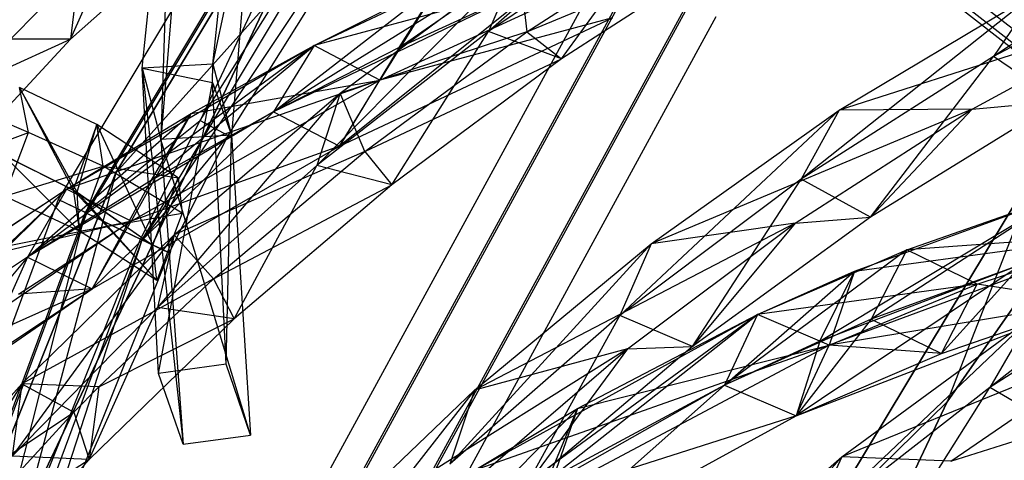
# Model space of a CAD drawing. Extents: x 5.4 to 34.8, y -14.7 to 14.7.
# Tile 54 of 251: x 8.1 to 11.8, y 4.7 to 6.4. Entities that reach past the tile are written whole.
import ezdxf

# ---------------------------------------------------------------- set-up
doc = ezdxf.new("R2010")
doc.units = 0
doc.header["$LTSCALE"] = 2.54
doc.layers.get('0').update_dxf_attribs({"color": 13, "linetype": 'CONTINUOUS'})

# ---------------------------------------------------------------- blocks, each defined once
blk = doc.blocks.new('BOHO_S_PM_7777_STL')
at = {"color": 0}
for p, q in [((9.4519, 7.8194, 2.1533), (8.1968, 5.7256, 2.1533)), ((9.4519, 7.8194, 2.1533), (8.1968, 5.7256, 2.1533)), ((9.543, 7.7526, 2.3575), (8.2986, 5.6767, 2.3575)), ((9.543, 7.7526, 2.3575), (8.2986, 5.6767, 2.3575)), ((8.3053, 5.6735, 1.9533), (9.549, 7.7482, 1.9533)), ((8.3053, 5.6735, 1.9533), (9.549, 7.7482, 1.9533)), ((9.543, 7.7526, 2.3575), (8.7358, 6.0253, 2.3618)), ((9.543, 7.7526, 2.3575), (8.7358, 6.0253, 2.3618)), ((9.5019, 7.6291, 15.0829), (8.4156, 5.8267, 15.0829)), ((8.4156, 5.8267, 14.8829), (9.5019, 7.6291, 14.8829)), ((8.4156, 5.8267, 14.8829), (9.5019, 7.6291, 14.8829)), ((8.4156, 5.8267, 14.8829), (9.5019, 7.6291, 15.0829)), ((8.4156, 5.8267, 14.8829), (9.5019, 7.6291, 15.0829)), ((9.5019, 7.6291, 15.0829), (8.4156, 5.8267, 15.0829)), ((8.5157, 5.5725, 1.9575), (9.7372, 7.6103, 1.9575)), ((8.5157, 5.5725, 1.9575), (9.7372, 7.6103, 1.9575)), ((8.7358, 6.0253, 2.3618), (9.7313, 7.6146, 2.3618)), ((8.7358, 6.0253, 2.3618), (9.7313, 7.6146, 2.3618)), ((9.8284, 7.5435, 2.1618), (8.5157, 5.5725, 1.9575)), ((9.8284, 7.5435, 2.1618), (8.5157, 5.5725, 1.9575)), ((8.8422, 5.969, 2.1618), (9.8284, 7.5435, 2.1618)), ((8.8422, 5.969, 2.1618), (9.8284, 7.5435, 2.1618)), ((8.5153, 6.2236, 3.3043), (8.6317, 7.3558, 4.9012)), ((8.5153, 6.2236, 3.3043), (8.6317, 7.3558, 4.9012)), ((8.6317, 7.3558, 4.9012), (8.5863, 5.954, 3.1935)), ((8.6317, 7.3558, 4.9012), (8.5863, 5.954, 3.1935)), ((8.7839, 6.2396, 3.4373), (8.8844, 7.2177, 4.8168)), ((8.7839, 6.2396, 3.4373), (8.8844, 7.2177, 4.8168)), ((8.6791, 7.0867, 4.7773), (8.5863, 5.954, 3.1935)), ((8.6791, 7.0867, 4.7773), (8.5863, 5.954, 3.1935)), ((10.6654, 7.0937, 17.1895), (9.8306, 6.3635, 16.6431)), ((10.6654, 7.0937, 17.1895), (9.8306, 6.3635, 16.6431)), ((8.7839, 6.2396, 3.4373), (8.9349, 6.9484, 4.6944)), ((8.7839, 6.2396, 3.4373), (8.9349, 6.9484, 4.6944)), ((8.9349, 6.9484, 4.6944), (8.8549, 5.97, 3.3265)), ((8.9349, 6.9484, 4.6944), (8.8549, 5.97, 3.3265)), ((12.706, 6.9044, 19.3556), (11.7474, 6.2682, 18.9239)), ((12.706, 6.9044, 19.3556), (11.7474, 6.2682, 18.9239)), ((8.2432, 6.3338, 13.1771), (8.4602, 6.8219, 13.8644)), ((8.2432, 6.3338, 13.1771), (8.4602, 6.8219, 13.8644)), ((10.5264, 6.8344, 17.1311), (9.8306, 6.3635, 16.6431)), ((10.5264, 6.8344, 17.1311), (9.8306, 6.3635, 16.6431)), ((10.1074, 6.2591, 16.5941), (10.5264, 6.8344, 17.1311)), ((10.1074, 6.2591, 16.5941), (10.5264, 6.8344, 17.1311)), ((11.2427, 6.8255, 17.3705), (12.383, 5.9346, 19.2449)), ((11.2427, 6.8255, 17.3705), (12.383, 5.9346, 19.2449)), ((8.753, 6.7932, 13.8053), (8.2432, 6.3338, 13.1771)), ((8.753, 6.7932, 13.8053), (8.2432, 6.3338, 13.1771)), ((10.2144, 6.804, 16.5262), (9.0139, 6.0584, 15.5507)), ((10.2144, 6.804, 16.5262), (9.0139, 6.0584, 15.5507)), ((9.1681, 6.3098, 15.4951), (10.2144, 6.804, 16.5262)), ((9.1681, 6.3098, 15.4951), (10.2144, 6.804, 16.5262)), ((9.4908, 6.3023, 16.0467), (10.2144, 6.804, 16.5262)), ((9.4908, 6.3023, 16.0467), (10.2144, 6.804, 16.5262)), ((9.9759, 6.3616, 16.4879), (10.6276, 6.7831, 16.9481)), ((9.9759, 6.3616, 16.4879), (10.6276, 6.7831, 16.9481)), ((11.2484, 6.7673, 17.3419), (12.3868, 5.8779, 19.2131)), ((11.2484, 6.7673, 17.3419), (12.3868, 5.8779, 19.2131)), ((9.9759, 6.3616, 16.4879), (10.7921, 6.701, 17.0914)), ((9.9759, 6.3616, 16.4879), (10.7921, 6.701, 17.0914)), ((10.7921, 6.701, 17.0914), (10.1074, 6.2591, 16.5941)), ((10.7921, 6.701, 17.0914), (10.1074, 6.2591, 16.5941)), ((11.2829, 6.7179, 17.3011), (12.4185, 5.8307, 19.1677)), ((11.2829, 6.7179, 17.3011), (12.4185, 5.8307, 19.1677)), ((11.3391, 6.6964, 17.2602), (12.472, 5.8113, 19.1224)), ((11.3391, 6.6964, 17.2602), (12.472, 5.8113, 19.1224)), ((11.3969, 6.705, 17.2316), (12.5279, 5.8213, 19.0906)), ((11.3969, 6.705, 17.2316), (12.5279, 5.8213, 19.0906)), ((10.4638, 6.6593, 16.6091), (9.1681, 6.3098, 15.4951)), ((10.4638, 6.6593, 16.6091), (9.1681, 6.3098, 15.4951)), ((10.3083, 6.6819, 17.1533), (9.1933, 4.6389, 17.1533)), ((10.3083, 6.6819, 17.1533), (9.1933, 4.6389, 17.1533)), ((9.4182, 6.1789, 15.5967), (10.4638, 6.6593, 16.6091)), ((9.4182, 6.1789, 15.5967), (10.4638, 6.6593, 16.6091)), ((9.4182, 6.1789, 15.5967), (10.4638, 6.6593, 16.6091)), ((12.5146, 6.6738, 19.3426), (11.7474, 6.2682, 18.9239)), ((12.5146, 6.6738, 19.3426), (11.7474, 6.2682, 18.9239)), ((9.9446, 6.6315, 16.7149), (9.1784, 5.8553, 16.135)), ((9.9446, 6.6315, 16.7149), (9.1784, 5.8553, 16.135)), ((9.2667, 6.1288, 16.2209), (9.9446, 6.6315, 16.7149)), ((9.2667, 6.1288, 16.2209), (9.9446, 6.6315, 16.7149)), ((9.2973, 4.5948, 17.3575), (10.4017, 6.6183, 17.3575)), ((9.2973, 4.5948, 17.3575), (10.4017, 6.6183, 17.3575)), ((9.9446, 6.6315, 16.7149), (9.8306, 6.3635, 16.6431)), ((9.9446, 6.6315, 16.7149), (9.8306, 6.3635, 16.6431)), ((9.9446, 6.6315, 16.7149), (9.9759, 6.3616, 16.4879)), ((9.9446, 6.6315, 16.7149), (9.9759, 6.3616, 16.4879)), ((7.8285, 6.1457, 12.7274), (8.2751, 6.5984, 13.3333)), ((7.8285, 6.1457, 12.7274), (8.2751, 6.5984, 13.3333)), ((8.2751, 6.5984, 13.3333), (8.2432, 6.3338, 13.1771)), ((8.2751, 6.5984, 13.3333), (8.2432, 6.3338, 13.1771)), ((9.3041, 4.5919, 16.9533), (10.4078, 6.6141, 16.9533)), ((9.3041, 4.5919, 16.9533), (10.4078, 6.6141, 16.9533)), ((10.052, 6.5594, 16.5879), (9.0139, 6.0584, 15.5507)), ((10.052, 6.5594, 16.5879), (9.0139, 6.0584, 15.5507)), ((9.0139, 6.0584, 15.5507), (9.6485, 6.5506, 15.9873)), ((9.0139, 6.0584, 15.5507), (9.6485, 6.5506, 15.9873)), ((9.1681, 6.3098, 15.4951), (9.6485, 6.5506, 15.9873)), ((9.1681, 6.3098, 15.4951), (9.6485, 6.5506, 15.9873)), ((10.052, 6.5594, 16.5879), (9.264, 5.9275, 15.6523)), ((10.052, 6.5594, 16.5879), (9.264, 5.9275, 15.6523)), ((10.052, 6.5594, 16.5879), (9.264, 5.9275, 15.6523)), ((9.6485, 6.5506, 15.9873), (9.4182, 6.1789, 15.5967)), ((9.6485, 6.5506, 15.9873), (9.4182, 6.1789, 15.5967)), ((10.052, 6.5594, 16.5879), (9.4908, 6.3023, 16.0467)), ((10.052, 6.5594, 16.5879), (9.4908, 6.3023, 16.0467)), ((9.4908, 6.3023, 16.0467), (9.6485, 6.5506, 15.9873)), ((9.4908, 6.3023, 16.0467), (9.6485, 6.5506, 15.9873)), ((11.9159, 6.5157, 18.9428), (11.018, 5.803, 18.4955)), ((11.9159, 6.5157, 18.9428), (11.018, 5.803, 18.4955)), ((11.1624, 6.0646, 18.5218), (11.9159, 6.5157, 18.9428)), ((11.1624, 6.0646, 18.5218), (11.9159, 6.5157, 18.9428)), ((11.9159, 6.5157, 18.9428), (11.7474, 6.2682, 18.9239)), ((11.9159, 6.5157, 18.9428), (11.7474, 6.2682, 18.9239)), ((9.5122, 4.5036, 17.3618), (10.5946, 6.4869, 17.3618)), ((9.5122, 4.5036, 17.3618), (10.5946, 6.4869, 17.3618)), ((9.5189, 4.5007, 16.9575), (10.6007, 6.4828, 16.9575)), ((9.5189, 4.5007, 16.9575), (10.6007, 6.4828, 16.9575)), ((8.0715, 4.537, 15.0829), (8.9826, 6.4586, 15.0829)), ((8.9826, 6.4586, 15.0829), (8.0715, 4.537, 14.8829)), ((8.0715, 4.537, 14.8829), (8.9826, 6.4586, 14.8829)), ((8.9826, 6.4586, 15.0829), (8.0715, 4.537, 14.8829)), ((8.0715, 4.537, 15.0829), (8.9826, 6.4586, 15.0829)), ((8.0715, 4.537, 14.8829), (8.9826, 6.4586, 14.8829)), ((8.4156, 5.8267, 15.0829), (8.9826, 6.4586, 15.0829)), ((8.4156, 5.8267, 15.0829), (8.9826, 6.4586, 15.0829)), ((8.4156, 5.8267, 14.8829), (8.9826, 6.4586, 14.8829)), ((8.4156, 5.8267, 14.8829), (8.9826, 6.4586, 14.8829)), ((12.3695, 6.4521, 19.0518), (11.1624, 6.0646, 18.5218)), ((12.3695, 6.4521, 19.0518), (11.1624, 6.0646, 18.5218)), ((11.6665, 6.0685, 18.6531), (12.3695, 6.4521, 19.0518)), ((11.6665, 6.0685, 18.6531), (12.3695, 6.4521, 19.0518)), ((9.264, 5.9275, 15.6523), (10.3014, 6.4147, 16.6708)), ((9.264, 5.9275, 15.6523), (10.3014, 6.4147, 16.6708)), ((10.3014, 6.4147, 16.6708), (9.4182, 6.1789, 15.5967)), ((10.3014, 6.4147, 16.6708), (9.4182, 6.1789, 15.5967)), ((10.6941, 6.4192, 17.1618), (9.623, 4.4565, 17.1618)), ((10.6941, 6.4192, 17.1618), (9.623, 4.4565, 17.1618)), ((9.8306, 6.3635, 16.6431), (9.1784, 5.8553, 16.135)), ((9.8306, 6.3635, 16.6431), (9.1784, 5.8553, 16.135)), ((9.9759, 6.3616, 16.4879), (9.2667, 6.1288, 16.2209)), ((9.9759, 6.3616, 16.4879), (9.2667, 6.1288, 16.2209)), ((9.3608, 5.9074, 16.0113), (9.9759, 6.3616, 16.4879)), ((9.3608, 5.9074, 16.0113), (9.9759, 6.3616, 16.4879)), ((9.4633, 5.7812, 16.0784), (9.8306, 6.3635, 16.6431)), ((9.4633, 5.7812, 16.0784), (9.8306, 6.3635, 16.6431)), ((10.1074, 6.2591, 16.5941), (9.8306, 6.3635, 16.6431)), ((10.1074, 6.2591, 16.5941), (9.8306, 6.3635, 16.6431)), ((9.9759, 6.3616, 16.4879), (10.1074, 6.2591, 16.5941)), ((9.9759, 6.3616, 16.4879), (10.1074, 6.2591, 16.5941)), ((8.2432, 6.3338, 13.1771), (7.7984, 5.8543, 12.5216)), ((8.2432, 6.3338, 13.1771), (7.7984, 5.8543, 12.5216)), ((7.8285, 6.1457, 12.7274), (8.2432, 6.3338, 13.1771)), ((7.8285, 6.1457, 12.7274), (8.2432, 6.3338, 13.1771)), ((8.2432, 6.3338, 13.1771), (7.9476, 6.3341, 13.2284)), ((8.2432, 6.3338, 13.1771), (7.9476, 6.3341, 13.2284)), ((9.1681, 6.3098, 15.4951), (8.0797, 5.5075, 14.4388)), ((9.1681, 6.3098, 15.4951), (8.0797, 5.5075, 14.4388)), ((8.2277, 5.765, 14.3964), (9.1681, 6.3098, 15.4951)), ((8.2277, 5.765, 14.3964), (9.1681, 6.3098, 15.4951)), ((8.5498, 5.7975, 15.0261), (9.1681, 6.3098, 15.4951)), ((8.5498, 5.7975, 15.0261), (9.1681, 6.3098, 15.4951)), ((8.7008, 6.0518, 14.9759), (9.1681, 6.3098, 15.4951)), ((8.7008, 6.0518, 14.9759), (9.1681, 6.3098, 15.4951)), ((9.1681, 6.3098, 15.4951), (9.0139, 6.0584, 15.5507)), ((9.1681, 6.3098, 15.4951), (9.0139, 6.0584, 15.5507)), ((9.1681, 6.3098, 15.4951), (9.0139, 6.0584, 15.5507)), ((9.1681, 6.3098, 15.4951), (9.0139, 6.0584, 15.5507)), ((9.4908, 6.3023, 16.0467), (9.0139, 6.0584, 15.5507)), ((9.4908, 6.3023, 16.0467), (9.0139, 6.0584, 15.5507)), ((9.4182, 6.1789, 15.5967), (9.1681, 6.3098, 15.4951)), ((9.4182, 6.1789, 15.5967), (9.1681, 6.3098, 15.4951)), ((9.4182, 6.1789, 15.5967), (9.1681, 6.3098, 15.4951)), ((9.4182, 6.1789, 15.5967), (9.1681, 6.3098, 15.4951)), ((9.4908, 6.3023, 16.0467), (9.264, 5.9275, 15.6523)), ((9.4908, 6.3023, 16.0467), (9.264, 5.9275, 15.6523)), ((11.572, 4.9573, 19.3975), (12.5045, 6.2969, 19.3975)), ((12.5045, 6.2969, 19.3975), (11.572, 4.9573, 19.1975)), ((11.572, 4.9573, 19.1975), (12.5045, 6.2969, 19.1975)), ((12.5045, 6.2969, 19.3975), (11.572, 4.9573, 19.1975)), ((11.572, 4.9573, 19.3975), (12.5045, 6.2969, 19.3975)), ((11.572, 4.9573, 19.1975), (12.5045, 6.2969, 19.1975)), ((9.3608, 5.9074, 16.0113), (10.1074, 6.2591, 16.5941)), ((9.3608, 5.9074, 16.0113), (10.1074, 6.2591, 16.5941)), ((10.1074, 6.2591, 16.5941), (9.4633, 5.7812, 16.0784)), ((10.1074, 6.2591, 16.5941), (9.4633, 5.7812, 16.0784)), ((11.7474, 6.2682, 18.9239), (11.018, 5.803, 18.4955)), ((11.7474, 6.2682, 18.9239), (11.018, 5.803, 18.4955)), ((11.281, 5.659, 18.4835), (11.7474, 6.2682, 18.9239)), ((11.281, 5.659, 18.4835), (11.7474, 6.2682, 18.9239)), ((11.9956, 6.0996, 18.9191), (11.7474, 6.2682, 18.9239)), ((11.9956, 6.0996, 18.9191), (11.7474, 6.2682, 18.9239)), ((8.7839, 6.2396, 3.4373), (8.5153, 6.2236, 3.3043)), ((8.7839, 6.2396, 3.4373), (8.5153, 6.2236, 3.3043)), ((8.5773, 5.0654, 1.7759), (8.5153, 6.2236, 3.3043)), ((8.5153, 6.2236, 3.3043), (8.782, 6.1696, 3.3417)), ((8.5153, 6.2236, 3.3043), (8.782, 6.1696, 3.3417)), ((8.5153, 6.2236, 3.3043), (8.5863, 5.954, 3.1935)), ((8.5153, 6.2236, 3.3043), (8.5863, 5.954, 3.1935)), ((8.5153, 6.2236, 3.3043), (8.6706, 4.797, 1.6796)), ((8.5153, 6.2236, 3.3043), (8.6706, 4.797, 1.6796)), ((8.5773, 5.0654, 1.7759), (8.5153, 6.2236, 3.3043)), ((8.782, 6.1696, 3.3417), (8.7839, 6.2396, 3.4373)), ((8.782, 6.1696, 3.3417), (8.7839, 6.2396, 3.4373)), ((8.7839, 6.2396, 3.4373), (8.8549, 5.97, 3.3265)), ((8.7839, 6.2396, 3.4373), (8.8549, 5.97, 3.3265)), ((9.4182, 6.1789, 15.5967), (8.2277, 5.765, 14.3964)), ((9.4182, 6.1789, 15.5967), (8.2277, 5.765, 14.3964)), ((8.4735, 5.6439, 14.5187), (9.4182, 6.1789, 15.5967)), ((8.4735, 5.6439, 14.5187), (9.4182, 6.1789, 15.5967)), ((8.4735, 5.6439, 14.5187), (9.4182, 6.1789, 15.5967)), ((8.5773, 5.0654, 1.7759), (8.782, 6.1696, 3.3417)), ((8.5773, 5.0654, 1.7759), (8.782, 6.1696, 3.3417)), ((8.7008, 6.0518, 14.9759), (9.4182, 6.1789, 15.5967)), ((8.7008, 6.0518, 14.9759), (9.4182, 6.1789, 15.5967)), ((8.8338, 5.1003, 1.9274), (8.782, 6.1696, 3.3417)), ((8.782, 6.1696, 3.3417), (8.8549, 5.97, 3.3265)), ((8.782, 6.1696, 3.3417), (8.8549, 5.97, 3.3265)), ((8.8338, 5.1003, 1.9274), (8.782, 6.1696, 3.3417)), ((9.264, 5.9275, 15.6523), (9.4182, 6.1789, 15.5967)), ((9.264, 5.9275, 15.6523), (9.4182, 6.1789, 15.5967)), ((8.0836, 5.9802, 3.3782), (8.0492, 6.1506, 3.1333)), ((8.0836, 5.9802, 3.3782), (8.0492, 6.1506, 3.1333)), ((8.3438, 6.0099, 2.4225), (8.0492, 6.1506, 3.1333)), ((8.0492, 6.1506, 3.1333), (8.2539, 5.7622, 2.2784)), ((8.0492, 6.1506, 3.1333), (8.2539, 5.7622, 2.2784)), ((8.3438, 6.0099, 2.4225), (8.0492, 6.1506, 3.1333)), ((8.2684, 5.7538, 2.2453), (8.0492, 6.1506, 3.1333)), ((8.3438, 6.0099, 2.4225), (8.0492, 6.1506, 3.1333)), ((8.2684, 5.7538, 2.2453), (8.0492, 6.1506, 3.1333)), ((9.2667, 6.1288, 16.2209), (8.574, 5.3159, 15.605)), ((9.2667, 6.1288, 16.2209), (8.574, 5.3159, 15.605)), ((8.6364, 5.5917, 15.7051), (9.2667, 6.1288, 16.2209)), ((8.6364, 5.5917, 15.7051), (9.2667, 6.1288, 16.2209)), ((9.2667, 6.1288, 16.2209), (9.1784, 5.8553, 16.135)), ((9.2667, 6.1288, 16.2209), (9.1784, 5.8553, 16.135)), ((9.3608, 5.9074, 16.0113), (9.2667, 6.1288, 16.2209)), ((9.3608, 5.9074, 16.0113), (9.2667, 6.1288, 16.2209)), ((11.9956, 6.0996, 18.9191), (11.281, 5.659, 18.4835)), ((11.9956, 6.0996, 18.9191), (11.281, 5.659, 18.4835)), ((11.6665, 6.0685, 18.6531), (11.9956, 6.0996, 18.9191)), ((11.6665, 6.0685, 18.6531), (11.9956, 6.0996, 18.9191)), ((8.0836, 5.9802, 3.3782), (7.8351, 6.0857, 4.093)), ((8.0836, 5.9802, 3.3782), (7.8351, 6.0857, 4.093)), ((9.0139, 6.0584, 15.5507), (8.0797, 5.5075, 14.4388)), ((9.0139, 6.0584, 15.5507), (8.0797, 5.5075, 14.4388)), ((9.0139, 6.0584, 15.5507), (8.3254, 5.3864, 14.5611)), ((9.0139, 6.0584, 15.5507), (8.3254, 5.3864, 14.5611)), ((9.0139, 6.0584, 15.5507), (8.3254, 5.3864, 14.5611)), ((9.0139, 6.0584, 15.5507), (8.5498, 5.7975, 15.0261)), ((9.0139, 6.0584, 15.5507), (8.5498, 5.7975, 15.0261)), ((9.0139, 6.0584, 15.5507), (9.264, 5.9275, 15.6523)), ((9.0139, 6.0584, 15.5507), (9.264, 5.9275, 15.6523)), ((9.0139, 6.0584, 15.5507), (9.264, 5.9275, 15.6523)), ((11.1624, 6.0646, 18.5218), (10.3292, 5.2849, 18.0552)), ((11.1624, 6.0646, 18.5218), (10.3292, 5.2849, 18.0552)), ((11.6665, 6.0685, 18.6531), (10.4484, 5.5579, 18.0906)), ((11.6665, 6.0685, 18.6531), (10.4484, 5.5579, 18.0906)), ((10.4484, 5.5579, 18.0906), (11.1624, 6.0646, 18.5218)), ((10.4484, 5.5579, 18.0906), (11.1624, 6.0646, 18.5218)), ((10.9953, 5.6354, 18.2447), (11.6665, 6.0685, 18.6531)), ((10.9953, 5.6354, 18.2447), (11.6665, 6.0685, 18.6531)), ((11.1624, 6.0646, 18.5218), (11.018, 5.803, 18.4955)), ((11.1624, 6.0646, 18.5218), (11.018, 5.803, 18.4955)), ((11.6665, 6.0685, 18.6531), (11.1624, 6.0646, 18.5218)), ((11.6665, 6.0685, 18.6531), (11.1624, 6.0646, 18.5218)), ((11.6665, 6.0685, 18.6531), (11.281, 5.659, 18.4835)), ((11.6665, 6.0685, 18.6531), (11.281, 5.659, 18.4835)), ((8.0797, 5.5075, 14.4388), (8.7008, 6.0518, 14.9759)), ((8.0797, 5.5075, 14.4388), (8.7008, 6.0518, 14.9759)), ((8.2277, 5.765, 14.3964), (8.7008, 6.0518, 14.9759)), ((8.2277, 5.765, 14.3964), (8.7008, 6.0518, 14.9759)), ((8.2986, 5.6767, 2.3575), (8.7358, 6.0253, 2.3618)), ((8.2986, 5.6767, 2.3575), (8.7358, 6.0253, 2.3618)), ((8.7008, 6.0518, 14.9759), (8.4735, 5.6439, 14.5187)), ((8.7008, 6.0518, 14.9759), (8.4735, 5.6439, 14.5187)), ((8.509, 5.5757, 2.3618), (8.7358, 6.0253, 2.3618)), ((8.509, 5.5757, 2.3618), (8.7358, 6.0253, 2.3618)), ((8.5498, 5.7975, 15.0261), (8.7008, 6.0518, 14.9759)), ((8.5498, 5.7975, 15.0261), (8.7008, 6.0518, 14.9759)), ((8.7358, 6.0253, 2.3618), (8.8422, 5.969, 2.1618)), ((8.7358, 6.0253, 2.3618), (8.8422, 5.969, 2.1618)), ((8.3438, 6.0099, 2.4225), (8.2539, 5.7622, 2.2784)), ((8.3438, 6.0099, 2.4225), (8.2539, 5.7622, 2.2784)), ((8.2684, 5.7538, 2.2453), (8.3438, 6.0099, 2.4225)), ((8.2684, 5.7538, 2.2453), (8.3438, 6.0099, 2.4225)), ((8.3674, 5.8528, 2.6769), (8.3438, 6.0099, 2.4225)), ((8.3674, 5.8528, 2.6769), (8.3438, 6.0099, 2.4225)), ((8.6524, 5.8082, 1.7243), (8.3438, 6.0099, 2.4225)), ((8.3438, 6.0099, 2.4225), (8.5554, 5.5523, 1.6015)), ((8.3438, 6.0099, 2.4225), (8.5554, 5.5523, 1.6015)), ((8.6524, 5.8082, 1.7243), (8.3438, 6.0099, 2.4225)), ((8.3438, 6.0099, 2.4225), (8.5554, 5.5523, 1.6015)), ((7.7354, 5.8477, 3.9392), (8.0836, 5.9802, 3.3782)), ((7.7354, 5.8477, 3.9392), (8.0836, 5.9802, 3.3782)), ((7.9926, 5.7388, 3.2236), (8.0836, 5.9802, 3.3782)), ((7.9926, 5.7388, 3.2236), (8.0836, 5.9802, 3.3782)), ((8.3674, 5.8528, 2.6769), (8.0836, 5.9802, 3.3782)), ((8.3674, 5.8528, 2.6769), (8.0836, 5.9802, 3.3782)), ((8.8422, 5.969, 2.1618), (8.5157, 5.5725, 1.9575)), ((8.8422, 5.969, 2.1618), (8.5157, 5.5725, 1.9575)), ((8.8549, 5.97, 3.3265), (8.5863, 5.954, 3.1935)), ((8.8549, 5.97, 3.3265), (8.5863, 5.954, 3.1935)), ((8.9272, 4.8319, 1.8312), (8.5863, 5.954, 3.1935)), ((8.5863, 5.954, 3.1935), (8.6706, 4.797, 1.6796)), ((8.9272, 4.8319, 1.8312), (8.5863, 5.954, 3.1935)), ((8.5863, 5.954, 3.1935), (8.6706, 4.797, 1.6796)), ((8.6175, 5.5236, 2.1618), (8.8422, 5.969, 2.1618)), ((8.6175, 5.5236, 2.1618), (8.8422, 5.969, 2.1618)), ((8.8338, 5.1003, 1.9274), (8.8549, 5.97, 3.3265)), ((8.8338, 5.1003, 1.9274), (8.8549, 5.97, 3.3265)), ((8.8549, 5.97, 3.3265), (8.9272, 4.8319, 1.8312)), ((8.8549, 5.97, 3.3265), (8.9272, 4.8319, 1.8312)), ((7.9581, 5.9092, 2.9788), (8.2539, 5.7622, 2.2784)), ((7.9581, 5.9092, 2.9788), (8.2539, 5.7622, 2.2784)), ((8.3254, 5.3864, 14.5611), (9.264, 5.9275, 15.6523)), ((8.3254, 5.3864, 14.5611), (9.264, 5.9275, 15.6523)), ((9.264, 5.9275, 15.6523), (8.4735, 5.6439, 14.5187)), ((9.264, 5.9275, 15.6523), (8.4735, 5.6439, 14.5187)), ((9.3608, 5.9074, 16.0113), (8.6364, 5.5917, 15.7051)), ((9.3608, 5.9074, 16.0113), (8.6364, 5.5917, 15.7051)), ((8.7863, 5.4251, 15.5171), (9.3608, 5.9074, 16.0113)), ((8.7863, 5.4251, 15.5171), (9.3608, 5.9074, 16.0113)), ((9.3608, 5.9074, 16.0113), (9.4633, 5.7812, 16.0784)), ((9.3608, 5.9074, 16.0113), (9.4633, 5.7812, 16.0784)), ((8.2775, 5.605, 2.5329), (7.9858, 5.897, 2.9104)), ((7.9858, 5.897, 2.9104), (8.2684, 5.7538, 2.2453)), ((8.2775, 5.605, 2.5329), (7.9858, 5.897, 2.9104)), ((7.9858, 5.897, 2.9104), (8.2684, 5.7538, 2.2453)), ((11.9328, 5.8828, 19.3975), (11.0952, 4.493, 19.3975)), ((11.0952, 4.493, 19.1975), (11.9328, 5.8828, 19.1975)), ((11.0952, 4.493, 19.1975), (11.9328, 5.8828, 19.1975)), ((11.0952, 4.493, 19.1975), (11.9328, 5.8828, 19.3975)), ((11.0952, 4.493, 19.1975), (11.9328, 5.8828, 19.3975)), ((11.9328, 5.8828, 19.3975), (11.0952, 4.493, 19.3975)), ((11.9328, 5.8828, 19.3975), (11.572, 4.9573, 19.3975)), ((11.9328, 5.8828, 19.3975), (11.572, 4.9573, 19.3975)), ((11.9328, 5.8828, 19.1975), (11.572, 4.9573, 19.1975)), ((11.9328, 5.8828, 19.1975), (11.572, 4.9573, 19.1975)), ((7.9926, 5.7388, 3.2236), (8.3674, 5.8528, 2.6769)), ((7.9926, 5.7388, 3.2236), (8.3674, 5.8528, 2.6769)), ((8.2775, 5.605, 2.5329), (8.3674, 5.8528, 2.6769)), ((8.2775, 5.605, 2.5329), (8.3674, 5.8528, 2.6769)), ((8.6676, 5.674, 1.9921), (8.3674, 5.8528, 2.6769)), ((8.3674, 5.8528, 2.6769), (8.6524, 5.8082, 1.7243)), ((8.3674, 5.8528, 2.6769), (8.6524, 5.8082, 1.7243)), ((8.6676, 5.674, 1.9921), (8.3674, 5.8528, 2.6769)), ((9.1784, 5.8553, 16.135), (8.574, 5.3159, 15.605)), ((9.1784, 5.8553, 16.135), (8.574, 5.3159, 15.605)), ((8.8642, 5.2728, 15.5429), (9.1784, 5.8553, 16.135)), ((8.8642, 5.2728, 15.5429), (9.1784, 5.8553, 16.135)), ((9.4633, 5.7812, 16.0784), (9.1784, 5.8553, 16.135)), ((9.4633, 5.7812, 16.0784), (9.1784, 5.8553, 16.135)), ((8.4156, 5.8267, 15.0829), (7.6326, 3.8735, 15.0829)), ((7.6326, 3.8735, 14.8829), (8.4156, 5.8267, 14.8829)), ((7.6326, 3.8735, 14.8829), (8.4156, 5.8267, 14.8829)), ((7.6326, 3.8735, 14.8829), (8.4156, 5.8267, 15.0829)), ((7.6326, 3.8735, 14.8829), (8.4156, 5.8267, 15.0829)), ((8.4156, 5.8267, 15.0829), (7.6326, 3.8735, 15.0829)), ((8.4156, 5.8267, 15.0829), (8.0715, 4.537, 15.0829)), ((8.4156, 5.8267, 15.0829), (8.0715, 4.537, 15.0829)), ((8.4156, 5.8267, 14.8829), (8.0715, 4.537, 14.8829)), ((8.4156, 5.8267, 14.8829), (8.0715, 4.537, 14.8829)), ((8.5498, 5.7975, 15.0261), (8.0797, 5.5075, 14.4388)), ((8.5498, 5.7975, 15.0261), (8.0797, 5.5075, 14.4388)), ((8.5498, 5.7975, 15.0261), (8.3254, 5.3864, 14.5611)), ((8.5498, 5.7975, 15.0261), (8.3254, 5.3864, 14.5611)), ((8.4156, 5.8267, 14.8829), (8.4156, 5.8267, 15.0829)), ((8.4156, 5.8267, 14.8829), (8.4156, 5.8267, 15.0829)), ((8.5554, 5.5523, 1.6015), (8.6524, 5.8082, 1.7243)), ((8.5554, 5.5523, 1.6015), (8.6524, 5.8082, 1.7243)), ((8.6524, 5.8082, 1.7243), (8.6676, 5.674, 1.9921)), ((8.6524, 5.8082, 1.7243), (8.6676, 5.674, 1.9921)), ((11.018, 5.803, 18.4955), (10.3292, 5.2849, 18.0552)), ((11.018, 5.803, 18.4955), (10.3292, 5.2849, 18.0552)), ((10.6044, 5.1673, 18.0347), (11.018, 5.803, 18.4955)), ((10.6044, 5.1673, 18.0347), (11.018, 5.803, 18.4955)), ((11.281, 5.659, 18.4835), (11.018, 5.803, 18.4955)), ((11.281, 5.659, 18.4835), (11.018, 5.803, 18.4955)), ((8.2277, 5.765, 14.3964), (7.6591, 5.2237, 13.8482)), ((8.2277, 5.765, 14.3964), (7.6591, 5.2237, 13.8482)), ((7.7133, 5.2616, 13.9285), (8.2277, 5.765, 14.3964)), ((7.7133, 5.2616, 13.9285), (8.2277, 5.765, 14.3964)), ((7.8045, 5.4841, 13.8153), (8.2277, 5.765, 14.3964)), ((7.8045, 5.4841, 13.8153), (8.2277, 5.765, 14.3964)), ((7.859, 5.5216, 13.8942), (8.2277, 5.765, 14.3964)), ((7.859, 5.5216, 13.8942), (8.2277, 5.765, 14.3964)), ((8.2277, 5.765, 14.3964), (8.0797, 5.5075, 14.4388)), ((8.2277, 5.765, 14.3964), (8.0797, 5.5075, 14.4388)), ((8.2277, 5.765, 14.3964), (8.0797, 5.5075, 14.4388)), ((8.2277, 5.765, 14.3964), (8.0797, 5.5075, 14.4388)), ((8.4735, 5.6439, 14.5187), (8.2277, 5.765, 14.3964)), ((8.4735, 5.6439, 14.5187), (8.2277, 5.765, 14.3964)), ((8.4735, 5.6439, 14.5187), (8.2277, 5.765, 14.3964)), ((8.4735, 5.6439, 14.5187), (8.2277, 5.765, 14.3964)), ((8.2539, 5.7622, 2.2784), (8.2775, 5.605, 2.5329)), ((8.2539, 5.7622, 2.2784), (8.2775, 5.605, 2.5329)), ((8.2539, 5.7622, 2.2784), (8.5707, 5.418, 1.8693)), ((8.2539, 5.7622, 2.2784), (8.5707, 5.418, 1.8693)), ((8.2539, 5.7622, 2.2784), (8.5554, 5.5523, 1.6015)), ((8.2539, 5.7622, 2.2784), (8.5554, 5.5523, 1.6015)), ((8.7863, 5.4251, 15.5171), (9.4633, 5.7812, 16.0784)), ((8.7863, 5.4251, 15.5171), (9.4633, 5.7812, 16.0784)), ((9.4633, 5.7812, 16.0784), (8.8642, 5.2728, 15.5429)), ((9.4633, 5.7812, 16.0784), (8.8642, 5.2728, 15.5429)), ((8.1968, 5.7256, 2.1533), (7.3477, 3.4369, 2.1533)), ((8.1968, 5.7256, 2.1533), (7.3477, 3.4369, 2.1533)), ((8.2775, 5.605, 2.5329), (7.9926, 5.7388, 3.2236)), ((8.2775, 5.605, 2.5329), (7.9926, 5.7388, 3.2236)), ((8.2775, 5.605, 2.5329), (7.9926, 5.7388, 3.2236)), ((8.2986, 5.6767, 2.3575), (8.1968, 5.7256, 2.1533)), ((8.2986, 5.6767, 2.3575), (8.1968, 5.7256, 2.1533)), ((8.3053, 5.6735, 1.9533), (8.1968, 5.7256, 2.1533)), ((8.3053, 5.6735, 1.9533), (8.1968, 5.7256, 2.1533)), ((8.5707, 5.418, 1.8693), (8.2684, 5.7538, 2.2453)), ((8.2684, 5.7538, 2.2453), (8.5554, 5.5523, 1.6015)), ((8.5707, 5.418, 1.8693), (8.2684, 5.7538, 2.2453)), ((8.2775, 5.605, 2.5329), (8.2684, 5.7538, 2.2453)), ((8.2775, 5.605, 2.5329), (8.2684, 5.7538, 2.2453)), ((8.2684, 5.7538, 2.2453), (8.5554, 5.5523, 1.6015)), ((11.0879, 5.1885, 18.8297), (12.0038, 5.7391, 19.4188)), ((11.0879, 5.1885, 18.8297), (12.0038, 5.7391, 19.4188)), ((11.2195, 5.4536, 18.7793), (12.0038, 5.7391, 19.4188)), ((11.2195, 5.4536, 18.7793), (12.0038, 5.7391, 19.4188)), ((12.0038, 5.7391, 19.4188), (11.2835, 5.2711, 18.9926)), ((12.0038, 5.7391, 19.4188), (11.2835, 5.2711, 18.9926)), ((11.4189, 5.5346, 18.9443), (12.0038, 5.7391, 19.4188)), ((11.4189, 5.5346, 18.9443), (12.0038, 5.7391, 19.4188)), ((12.6464, 5.728, 20.164), (11.7334, 5.0126, 19.7535)), ((12.6464, 5.728, 20.164), (11.7334, 5.0126, 19.7535)), ((8.2986, 5.6767, 2.3575), (7.4569, 3.4075, 2.3575)), ((8.2986, 5.6767, 2.3575), (7.4569, 3.4075, 2.3575)), ((7.464, 3.4056, 1.9533), (8.3053, 5.6735, 1.9533)), ((7.464, 3.4056, 1.9533), (8.3053, 5.6735, 1.9533)), ((8.2986, 5.6767, 2.3575), (7.8665, 3.9689, 2.3618)), ((8.2986, 5.6767, 2.3575), (7.8665, 3.9689, 2.3618)), ((8.2775, 5.605, 2.5329), (8.6676, 5.674, 1.9921)), ((8.2775, 5.605, 2.5329), (8.6676, 5.674, 1.9921)), ((8.2986, 5.6767, 2.3575), (8.509, 5.5757, 2.3618)), ((8.2986, 5.6767, 2.3575), (8.509, 5.5757, 2.3618)), ((8.3053, 5.6735, 1.9533), (8.5157, 5.5725, 1.9575)), ((8.3053, 5.6735, 1.9533), (8.5157, 5.5725, 1.9575)), ((8.6676, 5.674, 1.9921), (8.5707, 5.418, 1.8693)), ((8.6676, 5.674, 1.9921), (8.5707, 5.418, 1.8693)), ((11.281, 5.659, 18.4835), (10.6044, 5.1673, 18.0347)), ((11.281, 5.659, 18.4835), (10.6044, 5.1673, 18.0347)), ((10.9953, 5.6354, 18.2447), (11.281, 5.659, 18.4835)), ((10.9953, 5.6354, 18.2447), (11.281, 5.659, 18.4835)), ((8.4735, 5.6439, 14.5187), (7.6534, 5.0879, 13.3555)), ((8.4735, 5.6439, 14.5187), (7.6534, 5.0879, 13.3555)), ((8.4735, 5.6439, 14.5187), (7.8045, 5.4841, 13.8153)), ((8.4735, 5.6439, 14.5187), (7.8045, 5.4841, 13.8153)), ((7.859, 5.5216, 13.8942), (8.4735, 5.6439, 14.5187)), ((7.859, 5.5216, 13.8942), (8.4735, 5.6439, 14.5187)), ((8.046, 5.3661, 13.9486), (8.4735, 5.6439, 14.5187)), ((8.046, 5.3661, 13.9486), (8.4735, 5.6439, 14.5187)), ((8.3254, 5.3864, 14.5611), (8.4735, 5.6439, 14.5187)), ((8.3254, 5.3864, 14.5611), (8.4735, 5.6439, 14.5187)), ((8.3254, 5.3864, 14.5611), (8.4735, 5.6439, 14.5187)), ((10.9953, 5.6354, 18.2447), (9.7771, 5.0023, 17.6473)), ((10.9953, 5.6354, 18.2447), (9.7771, 5.0023, 17.6473)), ((10.3581, 5.1584, 17.8252), (10.9953, 5.6354, 18.2447)), ((10.3581, 5.1584, 17.8252), (10.9953, 5.6354, 18.2447)), ((10.9953, 5.6354, 18.2447), (10.4484, 5.5579, 18.0906)), ((10.9953, 5.6354, 18.2447), (10.4484, 5.5579, 18.0906)), ((10.9953, 5.6354, 18.2447), (10.6044, 5.1673, 18.0347)), ((10.9953, 5.6354, 18.2447), (10.6044, 5.1673, 18.0347)), ((7.6893, 3.345, 1.9575), (8.5157, 5.5725, 1.9575)), ((7.6893, 3.345, 1.9575), (8.5157, 5.5725, 1.9575)), ((7.8665, 3.9689, 2.3618), (8.509, 5.5757, 2.3618)), ((7.8665, 3.9689, 2.3618), (8.509, 5.5757, 2.3618)), ((7.981, 3.9319, 2.1618), (8.5157, 5.5725, 1.9575)), ((7.981, 3.9319, 2.1618), (8.5157, 5.5725, 1.9575)), ((8.6364, 5.5917, 15.7051), (8.0218, 4.7514, 15.0511)), ((8.6364, 5.5917, 15.7051), (8.0218, 4.7514, 15.0511)), ((8.0582, 5.0265, 15.165), (8.6364, 5.5917, 15.7051)), ((8.0582, 5.0265, 15.165), (8.6364, 5.5917, 15.7051)), ((8.5707, 5.418, 1.8693), (8.2775, 5.605, 2.5329)), ((8.5707, 5.418, 1.8693), (8.2775, 5.605, 2.5329)), ((8.5707, 5.418, 1.8693), (8.2775, 5.605, 2.5329)), ((8.509, 5.5757, 2.3618), (8.6175, 5.5236, 2.1618)), ((8.509, 5.5757, 2.3618), (8.6175, 5.5236, 2.1618)), ((8.6175, 5.5236, 2.1618), (8.5157, 5.5725, 1.9575)), ((8.6175, 5.5236, 2.1618), (8.5157, 5.5725, 1.9575)), ((8.6364, 5.5917, 15.7051), (8.574, 5.3159, 15.605)), ((8.6364, 5.5917, 15.7051), (8.574, 5.3159, 15.605)), ((8.7863, 5.4251, 15.5171), (8.6364, 5.5917, 15.7051)), ((8.7863, 5.4251, 15.5171), (8.6364, 5.5917, 15.7051)), ((12.265, 5.5951, 19.4536), (11.1235, 5.1724, 18.5201)), ((12.265, 5.5951, 19.4536), (11.1235, 5.1724, 18.5201)), ((11.2195, 5.4536, 18.7793), (12.265, 5.5951, 19.4536)), ((11.2195, 5.4536, 18.7793), (12.265, 5.5951, 19.4536)), ((12.265, 5.5951, 19.4536), (11.4189, 5.5346, 18.9443)), ((12.265, 5.5951, 19.4536), (11.4189, 5.5346, 18.9443)), ((11.6862, 5.4046, 18.987), (12.265, 5.5951, 19.4536)), ((11.6862, 5.4046, 18.987), (12.265, 5.5951, 19.4536)), ((8.5707, 5.418, 1.8693), (8.5554, 5.5523, 1.6015)), ((8.5707, 5.418, 1.8693), (8.5554, 5.5523, 1.6015)), ((8.5707, 5.418, 1.8693), (8.5554, 5.5523, 1.6015)), ((10.4484, 5.5579, 18.0906), (9.6837, 4.721, 17.6012)), ((10.4484, 5.5579, 18.0906), (9.6837, 4.721, 17.6012)), ((9.7771, 5.0023, 17.6473), (10.4484, 5.5579, 18.0906)), ((9.7771, 5.0023, 17.6473), (10.4484, 5.5579, 18.0906)), ((10.4484, 5.5579, 18.0906), (10.3292, 5.2849, 18.0552)), ((10.4484, 5.5579, 18.0906), (10.3292, 5.2849, 18.0552)), ((11.4189, 5.5346, 18.9443), (10.7269, 5.0215, 18.5236)), ((11.4189, 5.5346, 18.9443), (10.7269, 5.0215, 18.5236)), ((10.8516, 5.2892, 18.4696), (11.4189, 5.5346, 18.9443)), ((10.8516, 5.2892, 18.4696), (11.4189, 5.5346, 18.9443)), ((11.4189, 5.5346, 18.9443), (11.2835, 5.2711, 18.9926)), ((11.4189, 5.5346, 18.9443), (11.2835, 5.2711, 18.9926)), ((11.6862, 5.4046, 18.987), (11.4189, 5.5346, 18.9443)), ((11.6862, 5.4046, 18.987), (11.4189, 5.5346, 18.9443)), ((8.0797, 5.5075, 14.4388), (7.5107, 4.8248, 13.3765)), ((8.0797, 5.5075, 14.4388), (7.5107, 4.8248, 13.3765)), ((8.0797, 5.5075, 14.4388), (7.6591, 5.2237, 13.8482)), ((8.0797, 5.5075, 14.4388), (7.6591, 5.2237, 13.8482)), ((8.0797, 5.5075, 14.4388), (7.7133, 5.2616, 13.9285)), ((8.0797, 5.5075, 14.4388), (7.7133, 5.2616, 13.9285)), ((8.0797, 5.5075, 14.4388), (7.9006, 5.1057, 13.9815)), ((8.0797, 5.5075, 14.4388), (7.9006, 5.1057, 13.9815)), ((7.981, 3.9319, 2.1618), (8.6175, 5.5236, 2.1618)), ((7.981, 3.9319, 2.1618), (8.6175, 5.5236, 2.1618)), ((8.0797, 5.5075, 14.4388), (8.3254, 5.3864, 14.5611)), ((8.0797, 5.5075, 14.4388), (8.3254, 5.3864, 14.5611)), ((8.0797, 5.5075, 14.4388), (8.3254, 5.3864, 14.5611)), ((8.0797, 5.5075, 14.4388), (8.3254, 5.3864, 14.5611)), ((11.8566, 5.4808, 19.4599), (10.9988, 4.9047, 18.5741)), ((11.8566, 5.4808, 19.4599), (10.9988, 4.9047, 18.5741)), ((11.8566, 5.4808, 19.4599), (11.0879, 5.1885, 18.8297)), ((11.8566, 5.4808, 19.4599), (11.0879, 5.1885, 18.8297)), ((11.8566, 5.4808, 19.4599), (11.2835, 5.2711, 18.9926)), ((11.8566, 5.4808, 19.4599), (11.2835, 5.2711, 18.9926)), ((11.8566, 5.4808, 19.4599), (11.5508, 5.141, 19.0352)), ((11.8566, 5.4808, 19.4599), (11.5508, 5.141, 19.0352)), ((12.4705, 5.4851, 20.1586), (11.7334, 5.0126, 19.7535)), ((12.4705, 5.4851, 20.1586), (11.7334, 5.0126, 19.7535)), ((8.7863, 5.4251, 15.5171), (8.0582, 5.0265, 15.165)), ((8.7863, 5.4251, 15.5171), (8.0582, 5.0265, 15.165)), ((8.351, 5.0146, 15.1004), (8.7863, 5.4251, 15.5171)), ((8.351, 5.0146, 15.1004), (8.7863, 5.4251, 15.5171)), ((8.7863, 5.4251, 15.5171), (8.8642, 5.2728, 15.5429)), ((8.7863, 5.4251, 15.5171), (8.8642, 5.2728, 15.5429)), ((10.7269, 5.0215, 18.5236), (11.2195, 5.4536, 18.7793)), ((10.7269, 5.0215, 18.5236), (11.2195, 5.4536, 18.7793)), ((10.8516, 5.2892, 18.4696), (11.2195, 5.4536, 18.7793)), ((10.8516, 5.2892, 18.4696), (11.2195, 5.4536, 18.7793)), ((11.0879, 5.1885, 18.8297), (11.2195, 5.4536, 18.7793)), ((11.0879, 5.1885, 18.8297), (11.2195, 5.4536, 18.7793)), ((11.2195, 5.4536, 18.7793), (11.1235, 5.1724, 18.5201)), ((11.2195, 5.4536, 18.7793), (11.1235, 5.1724, 18.5201)), ((7.5107, 4.8248, 13.3765), (8.3254, 5.3864, 14.5611)), ((7.5107, 4.8248, 13.3765), (8.3254, 5.3864, 14.5611)), ((8.3254, 5.3864, 14.5611), (7.6534, 5.0879, 13.3555)), ((8.3254, 5.3864, 14.5611), (7.6534, 5.0879, 13.3555)), ((7.9006, 5.1057, 13.9815), (8.3254, 5.3864, 14.5611)), ((7.9006, 5.1057, 13.9815), (8.3254, 5.3864, 14.5611)), ((8.3254, 5.3864, 14.5611), (8.046, 5.3661, 13.9486)), ((8.3254, 5.3864, 14.5611), (8.046, 5.3661, 13.9486)), ((11.6862, 5.4046, 18.987), (10.8516, 5.2892, 18.4696)), ((11.6862, 5.4046, 18.987), (10.8516, 5.2892, 18.4696)), ((11.1235, 5.1724, 18.5201), (11.6862, 5.4046, 18.987)), ((11.1235, 5.1724, 18.5201), (11.6862, 5.4046, 18.987)), ((11.5508, 5.141, 19.0352), (11.6862, 5.4046, 18.987)), ((11.5508, 5.141, 19.0352), (11.6862, 5.4046, 18.987)), ((12.1179, 5.3368, 19.4947), (11.6862, 5.4046, 18.987)), ((12.1179, 5.3368, 19.4947), (11.6862, 5.4046, 18.987)), ((8.574, 5.3159, 15.605), (8.0218, 4.7514, 15.0511)), ((8.574, 5.3159, 15.605), (8.0218, 4.7514, 15.0511)), ((8.3146, 4.7394, 14.9865), (8.574, 5.3159, 15.605)), ((8.3146, 4.7394, 14.9865), (8.574, 5.3159, 15.605)), ((8.8642, 5.2728, 15.5429), (8.574, 5.3159, 15.605)), ((8.8642, 5.2728, 15.5429), (8.574, 5.3159, 15.605)), ((10.9988, 4.9047, 18.5741), (12.1179, 5.3368, 19.4947)), ((10.9988, 4.9047, 18.5741), (12.1179, 5.3368, 19.4947)), ((12.1179, 5.3368, 19.4947), (11.1235, 5.1724, 18.5201)), ((12.1179, 5.3368, 19.4947), (11.1235, 5.1724, 18.5201)), ((11.5508, 5.141, 19.0352), (12.1179, 5.3368, 19.4947)), ((11.5508, 5.141, 19.0352), (12.1179, 5.3368, 19.4947)), ((8.8642, 5.2728, 15.5429), (8.3146, 4.7394, 14.9865)), ((8.8642, 5.2728, 15.5429), (8.3146, 4.7394, 14.9865)), ((8.351, 5.0146, 15.1004), (8.8642, 5.2728, 15.5429)), ((8.351, 5.0146, 15.1004), (8.8642, 5.2728, 15.5429)), ((10.8516, 5.2892, 18.4696), (9.6696, 4.4239, 17.5722)), ((10.8516, 5.2892, 18.4696), (9.6696, 4.4239, 17.5722)), ((10.3292, 5.2849, 18.0552), (9.6837, 4.721, 17.6012)), ((10.3292, 5.2849, 18.0552), (9.6837, 4.721, 17.6012)), ((9.7763, 4.6976, 17.5111), (10.8516, 5.2892, 18.4696)), ((9.7763, 4.6976, 17.5111), (10.8516, 5.2892, 18.4696)), ((9.9684, 4.6313, 17.5712), (10.3292, 5.2849, 18.0552)), ((9.9684, 4.6313, 17.5712), (10.3292, 5.2849, 18.0552)), ((10.056, 4.661, 17.9311), (10.8516, 5.2892, 18.4696)), ((10.056, 4.661, 17.9311), (10.8516, 5.2892, 18.4696)), ((10.1688, 4.9327, 17.8719), (10.8516, 5.2892, 18.4696)), ((10.1688, 4.9327, 17.8719), (10.8516, 5.2892, 18.4696)), ((10.6044, 5.1673, 18.0347), (10.3292, 5.2849, 18.0552)), ((10.6044, 5.1673, 18.0347), (10.3292, 5.2849, 18.0552)), ((10.8516, 5.2892, 18.4696), (10.7269, 5.0215, 18.5236)), ((10.8516, 5.2892, 18.4696), (10.7269, 5.0215, 18.5236)), ((10.8516, 5.2892, 18.4696), (10.7269, 5.0215, 18.5236)), ((10.8516, 5.2892, 18.4696), (10.7269, 5.0215, 18.5236)), ((11.1235, 5.1724, 18.5201), (10.8516, 5.2892, 18.4696)), ((11.1235, 5.1724, 18.5201), (10.8516, 5.2892, 18.4696)), ((11.1235, 5.1724, 18.5201), (10.8516, 5.2892, 18.4696)), ((11.1235, 5.1724, 18.5201), (10.8516, 5.2892, 18.4696)), ((11.8845, 5.2716, 19.7621), (11.0465, 4.4775, 19.3426)), ((11.8845, 5.2716, 19.7621), (11.0465, 4.4775, 19.3426)), ((11.1717, 4.7498, 19.3556), (11.8845, 5.2716, 19.7621)), ((11.1717, 4.7498, 19.3556), (11.8845, 5.2716, 19.7621)), ((11.8845, 5.2716, 19.7621), (11.7334, 5.0126, 19.7535)), ((11.8845, 5.2716, 19.7621), (11.7334, 5.0126, 19.7535)), ((11.2835, 5.2711, 18.9926), (10.7269, 5.0215, 18.5236)), ((11.2835, 5.2711, 18.9926), (10.7269, 5.0215, 18.5236)), ((11.2835, 5.2711, 18.9926), (10.9988, 4.9047, 18.5741)), ((11.2835, 5.2711, 18.9926), (10.9988, 4.9047, 18.5741)), ((11.2835, 5.2711, 18.9926), (11.5508, 5.141, 19.0352)), ((11.2835, 5.2711, 18.9926), (11.5508, 5.141, 19.0352)), ((11.1235, 5.1724, 18.5201), (9.7763, 4.6976, 17.5111)), ((11.1235, 5.1724, 18.5201), (9.7763, 4.6976, 17.5111)), ((10.6044, 5.1673, 18.0347), (9.9684, 4.6313, 17.5712)), ((10.6044, 5.1673, 18.0347), (9.9684, 4.6313, 17.5712)), ((10.0536, 4.6042, 17.5773), (11.1235, 5.1724, 18.5201)), ((10.0536, 4.6042, 17.5773), (11.1235, 5.1724, 18.5201)), ((10.0536, 4.6042, 17.5773), (11.1235, 5.1724, 18.5201)), ((10.1688, 4.9327, 17.8719), (11.1235, 5.1724, 18.5201)), ((10.1688, 4.9327, 17.8719), (11.1235, 5.1724, 18.5201)), ((10.3581, 5.1584, 17.8252), (10.6044, 5.1673, 18.0347)), ((10.3581, 5.1584, 17.8252), (10.6044, 5.1673, 18.0347)), ((11.0879, 5.1885, 18.8297), (10.7269, 5.0215, 18.5236)), ((11.0879, 5.1885, 18.8297), (10.7269, 5.0215, 18.5236)), ((11.0879, 5.1885, 18.8297), (10.9988, 4.9047, 18.5741)), ((11.0879, 5.1885, 18.8297), (10.9988, 4.9047, 18.5741)), ((10.9988, 4.9047, 18.5741), (11.1235, 5.1724, 18.5201)), ((10.9988, 4.9047, 18.5741), (11.1235, 5.1724, 18.5201)), ((10.9988, 4.9047, 18.5741), (11.1235, 5.1724, 18.5201)), ((11.5508, 5.141, 19.0352), (11.1235, 5.1724, 18.5201)), ((11.5508, 5.141, 19.0352), (11.1235, 5.1724, 18.5201)), ((12.2499, 5.1878, 19.8256), (11.1717, 4.7498, 19.3556)), ((12.2499, 5.1878, 19.8256), (11.1717, 4.7498, 19.3556)), ((11.586, 4.7326, 19.4422), (12.2499, 5.1878, 19.8256)), ((11.586, 4.7326, 19.4422), (12.2499, 5.1878, 19.8256)), ((10.3581, 5.1584, 17.8252), (9.1516, 4.4045, 17.1895)), ((10.3581, 5.1584, 17.8252), (9.1516, 4.4045, 17.1895)), ((9.7574, 4.6429, 17.3934), (10.3581, 5.1584, 17.8252)), ((9.7574, 4.6429, 17.3934), (10.3581, 5.1584, 17.8252)), ((10.3581, 5.1584, 17.8252), (9.7771, 5.0023, 17.6473)), ((10.3581, 5.1584, 17.8252), (9.7771, 5.0023, 17.6473)), ((10.3581, 5.1584, 17.8252), (9.9684, 4.6313, 17.5712)), ((10.3581, 5.1584, 17.8252), (9.9684, 4.6313, 17.5712)), ((10.9988, 4.9047, 18.5741), (11.5508, 5.141, 19.0352)), ((10.9988, 4.9047, 18.5741), (11.5508, 5.141, 19.0352)), ((8.8338, 5.1003, 1.9274), (8.5773, 5.0654, 1.7759)), ((8.8338, 5.1003, 1.9274), (8.5773, 5.0654, 1.7759)), ((8.9272, 4.8319, 1.8312), (8.8338, 5.1003, 1.9274)), ((8.9272, 4.8319, 1.8312), (8.8338, 5.1003, 1.9274)), ((8.6706, 4.797, 1.6796), (8.5773, 5.0654, 1.7759)), ((8.6706, 4.797, 1.6796), (8.5773, 5.0654, 1.7759)), ((8.0582, 5.0265, 15.165), (7.5263, 4.1678, 14.4715)), ((8.0582, 5.0265, 15.165), (7.5263, 4.1678, 14.4715)), ((7.5367, 4.4395, 14.5983), (8.0582, 5.0265, 15.165)), ((7.5367, 4.4395, 14.5983), (8.0582, 5.0265, 15.165)), ((8.0582, 5.0265, 15.165), (8.0218, 4.7514, 15.0511)), ((8.0582, 5.0265, 15.165), (8.0218, 4.7514, 15.0511)), ((8.0582, 5.0265, 15.165), (8.2562, 4.9192, 15.0037)), ((8.351, 5.0146, 15.1004), (8.0582, 5.0265, 15.165)), ((8.351, 5.0146, 15.1004), (8.0582, 5.0265, 15.165)), ((8.0582, 5.0265, 15.165), (8.2562, 4.9192, 15.0037)), ((8.2562, 4.9192, 15.0037), (8.351, 5.0146, 15.1004)), ((8.2562, 4.9192, 15.0037), (8.351, 5.0146, 15.1004)), ((8.351, 5.0146, 15.1004), (8.3146, 4.7394, 14.9865)), ((8.351, 5.0146, 15.1004), (8.3146, 4.7394, 14.9865)), ((10.7269, 5.0215, 18.5236), (9.6696, 4.4239, 17.5722)), ((10.7269, 5.0215, 18.5236), (9.6696, 4.4239, 17.5722)), ((10.7269, 5.0215, 18.5236), (9.9469, 4.3305, 17.6383)), ((10.7269, 5.0215, 18.5236), (9.9469, 4.3305, 17.6383)), ((10.7269, 5.0215, 18.5236), (9.9469, 4.3305, 17.6383)), ((10.7269, 5.0215, 18.5236), (10.056, 4.661, 17.9311)), ((10.7269, 5.0215, 18.5236), (10.056, 4.661, 17.9311)), ((10.7269, 5.0215, 18.5236), (10.9988, 4.9047, 18.5741)), ((10.7269, 5.0215, 18.5236), (10.9988, 4.9047, 18.5741)), ((10.7269, 5.0215, 18.5236), (10.9988, 4.9047, 18.5741)), ((11.7334, 5.0126, 19.7535), (11.0465, 4.4775, 19.3426)), ((11.7334, 5.0126, 19.7535), (11.0465, 4.4775, 19.3426)), ((11.319, 4.3521, 19.3432), (11.7334, 5.0126, 19.7535)), ((11.319, 4.3521, 19.3432), (11.7334, 5.0126, 19.7535)), ((11.9925, 4.8614, 19.7575), (11.7334, 5.0126, 19.7535)), ((11.9925, 4.8614, 19.7575), (11.7334, 5.0126, 19.7535)), ((9.7771, 5.0023, 17.6473), (9.0845, 4.118, 17.1311)), ((9.7771, 5.0023, 17.6473), (9.0845, 4.118, 17.1311)), ((9.1516, 4.4045, 17.1895), (9.7771, 5.0023, 17.6473)), ((9.1516, 4.4045, 17.1895), (9.7771, 5.0023, 17.6473)), ((9.7771, 5.0023, 17.6473), (9.6837, 4.721, 17.6012)), ((9.7771, 5.0023, 17.6473), (9.6837, 4.721, 17.6012)), ((10.8727, 3.4824, 19.3975), (11.572, 4.9573, 19.3975)), ((11.572, 4.9573, 19.3975), (10.8727, 3.4824, 19.1975)), ((10.8727, 3.4824, 19.1975), (11.572, 4.9573, 19.1975)), ((11.572, 4.9573, 19.3975), (10.8727, 3.4824, 19.1975)), ((10.8727, 3.4824, 19.3975), (11.572, 4.9573, 19.3975)), ((10.8727, 3.4824, 19.1975), (11.572, 4.9573, 19.1975)), ((11.0952, 4.493, 19.3975), (11.572, 4.9573, 19.3975)), ((11.0952, 4.493, 19.3975), (11.572, 4.9573, 19.3975)), ((11.0952, 4.493, 19.1975), (11.572, 4.9573, 19.1975)), ((11.0952, 4.493, 19.1975), (11.572, 4.9573, 19.1975)), ((11.572, 4.9573, 19.3975), (11.572, 4.9573, 19.1975)), ((11.572, 4.9573, 19.3975), (11.572, 4.9573, 19.1975)), ((7.5367, 4.4395, 14.5983), (8.2562, 4.9192, 15.0037)), ((7.5367, 4.4395, 14.5983), (8.2562, 4.9192, 15.0037)), ((7.7744, 4.3945, 14.4697), (8.2562, 4.9192, 15.0037)), ((7.7744, 4.3945, 14.4697), (8.2562, 4.9192, 15.0037)), ((8.2562, 4.9192, 15.0037), (8.3146, 4.7394, 14.9865)), ((8.2562, 4.9192, 15.0037), (8.3146, 4.7394, 14.9865)), ((9.6696, 4.4239, 17.5722), (10.1688, 4.9327, 17.8719)), ((9.6696, 4.4239, 17.5722), (10.1688, 4.9327, 17.8719)), ((9.7763, 4.6976, 17.5111), (10.1688, 4.9327, 17.8719)), ((9.7763, 4.6976, 17.5111), (10.1688, 4.9327, 17.8719)), ((9.9469, 4.3305, 17.6383), (10.9988, 4.9047, 18.5741)), ((9.9469, 4.3305, 17.6383), (10.9988, 4.9047, 18.5741)), ((10.1688, 4.9327, 17.8719), (10.0536, 4.6042, 17.5773)), ((10.1688, 4.9327, 17.8719), (10.0536, 4.6042, 17.5773)), ((10.9988, 4.9047, 18.5741), (10.0536, 4.6042, 17.5773)), ((10.9988, 4.9047, 18.5741), (10.0536, 4.6042, 17.5773)), ((10.056, 4.661, 17.9311), (10.1688, 4.9327, 17.8719)), ((10.056, 4.661, 17.9311), (10.1688, 4.9327, 17.8719)), ((11.586, 4.7326, 19.4422), (11.9925, 4.8614, 19.7575)), ((11.586, 4.7326, 19.4422), (11.9925, 4.8614, 19.7575)), ((8.6706, 4.797, 1.6796), (8.9272, 4.8319, 1.8312)), ((8.6706, 4.797, 1.6796), (8.9272, 4.8319, 1.8312)), ((8.3146, 4.7394, 14.9865), (8.0218, 4.7514, 15.0511)), ((8.3146, 4.7394, 14.9865), (8.0218, 4.7514, 15.0511)), ((11.1717, 4.7498, 19.3556), (10.4104, 3.8872, 18.9239)), ((11.1717, 4.7498, 19.3556), (10.4104, 3.8872, 18.9239)), ((10.5092, 4.1698, 18.9428), (11.1717, 4.7498, 19.3556)), ((10.5092, 4.1698, 18.9428), (11.1717, 4.7498, 19.3556)), ((11.1717, 4.7498, 19.3556), (11.0465, 4.4775, 19.3426)), ((11.1717, 4.7498, 19.3556), (11.0465, 4.4775, 19.3426)), ((11.586, 4.7326, 19.4422), (11.1717, 4.7498, 19.3556)), ((11.586, 4.7326, 19.4422), (11.1717, 4.7498, 19.3556)), ((7.7744, 4.3945, 14.4697), (8.3146, 4.7394, 14.9865)), ((7.7744, 4.3945, 14.4697), (8.3146, 4.7394, 14.9865)), ((8.3146, 4.7394, 14.9865), (7.819, 4.1864, 14.4078)), ((8.3146, 4.7394, 14.9865), (7.819, 4.1864, 14.4078))]:
    blk.add_line(p, q, dxfattribs=at)

msp = doc.modelspace()

# ---------------------------------------------------------------- block references
at = {"color": 0}
msp.add_blockref('BOHO_S_PM_7777_STL', (0, 0), dxfattribs=at)

doc.saveas('drawing.dxf')
